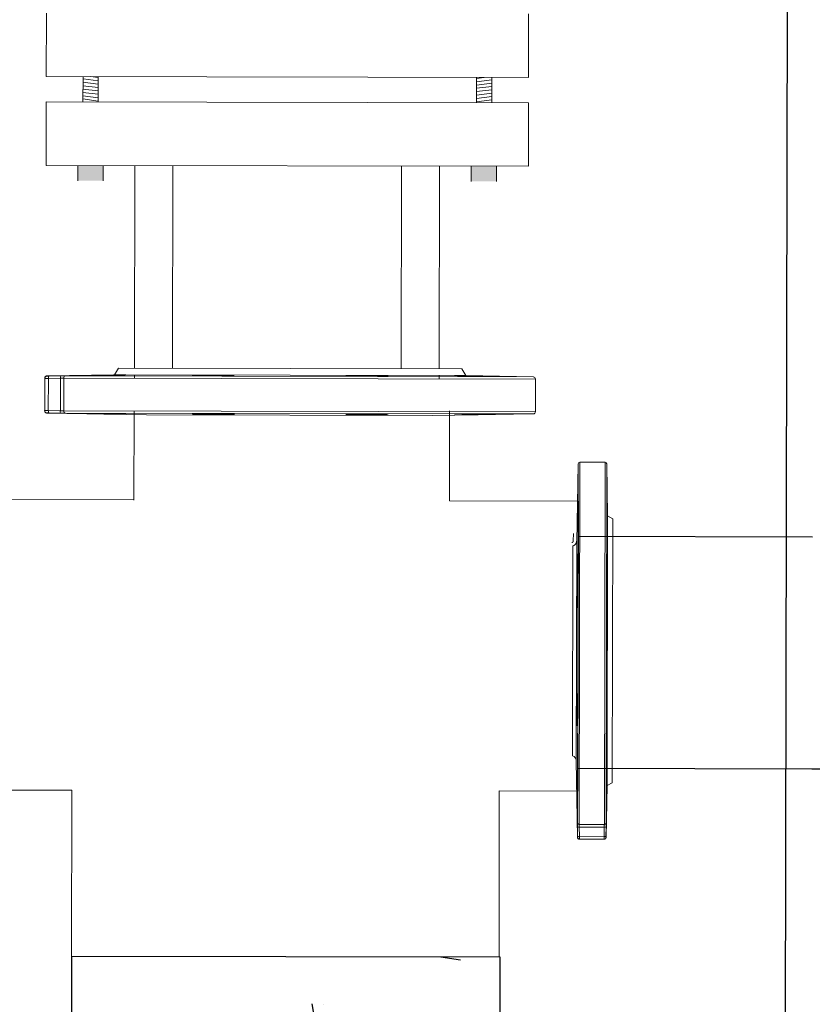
# Model space of a CAD drawing. Extents: x 0 to 361260, y 0 to 4201817.
# Tile 18 of 256: x 360331 to 360342, y 4194633 to 4194646. Entities that reach past the tile are written whole.
import ezdxf

# ---------------------------------------------------------------- set-up
doc = ezdxf.new("R2010")
doc.units = 0
doc.header["$LTSCALE"] = 0.5
doc.header["$MEASUREMENT"] = 0
doc.layers.add("navro'z", color=7, linetype='Continuous')
doc.layers.add('Д25', color=4, linetype='Continuous')

msp = doc.modelspace()

# ---------------------------------------------------------------- hatches: boundary and pattern name
at = {"linetype": 'ByBlock', "lineweight": 0, "transparency": 33554687}
for points in [[(360332.6, 4194643.947), (360332.264, 4194643.948), (360332.264, 4194643.746), (360332.6, 4194643.746)], [(360337.467, 4194643.938), (360337.802, 4194643.937), (360337.802, 4194643.736), (360337.466, 4194643.737)]]:
    msp.add_hatch(color=8, dxfattribs=at).paths.add_polyline_path(points)
at = {"layer": "navro'z", "transparency": 33554687}
h = msp.add_hatch(dxfattribs=at)
h.set_pattern_fill('AR-CONC', scale=0.024588, angle=-0.1069, style=0)
h.set_pattern_definition([(49.89306041, (271377.779, 2416856.076), (4.478860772, -0.400274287), [0.46840594, -5.152465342]), (354.8930604, (271377.779, 2416856.076), (-0.857804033, 4.699360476), [0.374724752, -4.121986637]), (100.3445051, (271378.1524, 2416856.0426), (3.621056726, 4.299085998), [0.398083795, -4.378925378]), (46.0772604, (271377.7815, 2416857.325), (6.66341502, -1.046185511), [0.70260891, -7.728698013]), (96.52861802, (271378.337, 2416857.238), (5.848694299, 6.072866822), [0.597125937, -6.568394]), (351.0772116, (271377.7815, 2416857.325), (5.8486943, 6.07286682), [0.562086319, -6.18295182]), (20.89306041, (271378.4054, 2416857.0116), (3.7232310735, -2.5214746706), [0.46840594, -5.152465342]), (325.8930604, (271378.4054, 2416857.0116), (1.528053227, 4.526013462), [0.374724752, -4.121972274]), (71.3445054, (271378.7157, 2416856.8015), (5.251284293, 2.004538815), [0.398083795, -4.37891783]), (37.39306041, (271377.7791, 2416856.076), (0.0798236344, 2.0789140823), [0, -4.0720089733, 0, -4.184426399, 0, -4.137585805]), (7.39306041, (271377.7791, 2416856.076), (1.647572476, 2.4601930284), [0, -2.3857475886, 0, -3.9783277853, 0, -1.5769666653]), (327.39306041, (271376.3864, 2416856.0785), (3.333665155, -0.1470820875), [0, -1.561353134, 0, -4.871421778, 0, -6.4640019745]), (317.39306041, (271375.762, 2416856.0797), (3.64339616, 0.6183934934), [0, -2.029759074, 0, -3.2351236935, 0, -4.590378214])])
h.paths.add_polyline_path([(360337.844, 4194633.486), (360332.184, 4194633.497), (360332.168, 4194625.191), (360337.828, 4194625.181)])

# ---------------------------------------------------------------- linework, layer by layer
at = {"color": 7, "linetype": 'ByBlock', "lineweight": 0, "transparency": 33554687}
for p, q in [((360331.849, 4194645.962), (360331.847, 4194645.123)), ((360338.225, 4194645.95), (360338.224, 4194645.111)), ((360338.224, 4194645.111), (360331.847, 4194645.123)), ((360332.334, 4194645.122), (360332.333, 4194644.787)), ((360332.334, 4194645.091), (360332.535, 4194645.064)), ((360332.432, 4194645.122), (360332.535, 4194645.109)), ((360332.535, 4194645.122), (360332.534, 4194644.786)), ((360337.536, 4194645.113), (360337.535, 4194644.777)), ((360337.638, 4194645.112), (360337.536, 4194645.099)), ((360337.737, 4194645.081), (360337.536, 4194645.055)), ((360337.737, 4194645.112), (360337.737, 4194644.777)), ((360332.333, 4194645.047), (360332.535, 4194645.02)), ((360332.333, 4194645.002), (360332.535, 4194644.976)), ((360332.333, 4194644.958), (360332.535, 4194644.932)), ((360337.737, 4194645.037), (360337.536, 4194645.011)), ((360337.737, 4194644.992), (360337.536, 4194644.967)), ((360337.737, 4194644.948), (360337.536, 4194644.923)), ((360332.333, 4194644.914), (360332.535, 4194644.888)), ((360332.333, 4194644.87), (360332.534, 4194644.843)), ((360332.333, 4194644.826), (360332.534, 4194644.799)), ((360337.737, 4194644.904), (360337.535, 4194644.878)), ((360337.737, 4194644.86), (360337.535, 4194644.834)), ((360337.737, 4194644.816), (360337.535, 4194644.79)), ((360331.846, 4194644.788), (360331.845, 4194643.948)), ((360331.846, 4194644.788), (360338.223, 4194644.776)), ((360338.223, 4194644.776), (360338.222, 4194643.937)), ((360331.845, 4194643.948), (360338.222, 4194643.937)), ((360332.264, 4194643.948), (360332.264, 4194643.746)), ((360332.6, 4194643.947), (360332.6, 4194643.746)), ((360333.019, 4194643.946, 158.468), (360333.014, 4194641.268, 80.652)), ((360333.523, 4194643.945, 158.468), (360333.518, 4194641.267, 158.468)), ((360336.544, 4194643.94, 158.468), (360336.539, 4194641.261, 158.468)), ((360337.047, 4194643.939, 158.468), (360337.042, 4194641.26, 80.652)), ((360337.467, 4194643.938), (360337.466, 4194643.737)), ((360337.802, 4194643.937), (360337.802, 4194643.736)), ((360333.014, 4194641.179, 78.081), (360333.014, 4194641.134, 76.771)), ((360337.042, 4194641.172, 78.081), (360337.042, 4194641.127, 76.771)), ((360333.009, 4194640.702, 188.434), (360333.007, 4194639.525, 154.248)), ((360337.18, 4194640.702, -94.256), (360337.178, 4194639.514, -128.756))]:
    msp.add_line(p, q, dxfattribs=at)
at = {"color": 7, "linetype": 'Continuous', "lineweight": 15, "transparency": 33554687}
for p, q in [((360332.75, 4194641.18, 188.434), (360331.856, 4194641.166, 188.434)), ((360331.881, 4194641.163, 188.434), (360332.039, 4194641.165, 188.434)), ((360332.801, 4194641.268, 188.434), (360332.75, 4194641.18, 188.434)), ((360337.395, 4194641.171, 188.434), (360332.75, 4194641.18, 188.434)), ((360337.344, 4194641.26, 188.434), (360332.801, 4194641.268, 188.434)), ((360337.395, 4194641.171, 188.434), (360337.344, 4194641.26, 188.434)), ((360338.288, 4194641.154, 188.434), (360337.395, 4194641.171, 188.434)), ((360331.827, 4194640.708, 188.434), (360331.827, 4194641.133, 188.434)), ((360331.876, 4194641.133, 188.434), (360331.875, 4194640.707, 188.434)), ((360332.034, 4194641.135, 188.434), (360331.876, 4194641.133, 188.434)), ((360332.034, 4194640.705, 188.434), (360332.034, 4194641.135, 188.434)), ((360332.079, 4194641.136, 188.434), (360332.078, 4194640.704, 188.434)), ((360338.316, 4194640.692, 188.434), (360338.317, 4194641.124, 188.434)), ((360331.855, 4194640.675, 188.434), (360333.175, 4194640.649, 188.434)), ((360332.034, 4194640.705, 188.434), (360331.875, 4194640.707, 188.434)), ((360332.038, 4194640.675, 188.434), (360331.88, 4194640.678, 188.434)), ((360337.252, 4194640.647, 188.434), (360338.287, 4194640.663, 188.434)), ((360338.881, 4194640.003), (360338.866, 4194639.209)), ((360339.236, 4194640.025), (360338.904, 4194640.026)), ((360339.269, 4194639.317), (360339.258, 4194640.003)), ((360339.262, 4194635.75), (360339.269, 4194639.317)), ((360339.337, 4194639.277), (360339.269, 4194639.317)), ((360339.333, 4194637.533), (360339.337, 4194639.277)), ((360339.33, 4194635.789), (360339.333, 4194637.533)), ((360338.856, 4194636.078), (360338.872, 4194635.064)), ((360339.249, 4194635.064), (360339.262, 4194635.75)), ((360339.262, 4194635.75), (360339.33, 4194635.789)), ((360338.874, 4194635.083), (360338.872, 4194635.205)), ((360338.895, 4194635.235), (360339.227, 4194635.234)), ((360339.226, 4194635.2), (360338.895, 4194635.201)), ((360338.897, 4194635.08), (360338.895, 4194635.201)), ((360339.224, 4194635.079), (360339.226, 4194635.2)), ((360339.249, 4194635.204), (360339.247, 4194635.082)), ((360338.897, 4194635.08), (360339.224, 4194635.079)), ((360339.224, 4194635.041), (360338.897, 4194635.042))]:
    msp.add_line(p, q, dxfattribs=at)
at = {"color": 8, "linetype": 'Continuous', "lineweight": 15, "transparency": 33554687}
for p, q in [((360332.105, 4194641.166, 188.434), (360338.288, 4194641.154, 188.434)), ((360338.317, 4194641.124, 188.434), (360332.079, 4194641.136, 188.434)), ((360338.316, 4194640.692, 188.434), (360332.078, 4194640.704, 188.434)), ((360338.287, 4194640.663, 188.434), (360332.104, 4194640.674, 188.434)), ((360333.175, 4194640.649, 188.434), (360336.959, 4194640.642, 188.434)), ((360338.872, 4194635.256), (360338.881, 4194640.003)), ((360338.895, 4194635.235), (360338.904, 4194640.026)), ((360339.227, 4194635.234), (360339.236, 4194640.025)), ((360339.258, 4194640.003), (360339.249, 4194635.255)), ((360338.861, 4194638.984), (360338.856, 4194636.078)), ((360338.806, 4194636.142), (360338.811, 4194638.919))]:
    msp.add_line(p, q, dxfattribs=at)
at = {"color": 144, "linetype": 'Continuous', "lineweight": 0, "transparency": 33554687}
for p, q in [((360336.959, 4194640.642, 188.434), (360337.252, 4194640.647, 188.434)), ((360338.866, 4194639.209), (360338.861, 4194638.984)), ((360338.818, 4194639.081), (360338.816, 4194638.985))]:
    msp.add_line(p, q, dxfattribs=at)
at = {"color": 7, "linetype": 'Continuous', "lineweight": 15, "transparency": 33554687}
for centre, radius, start, end in [((360331.857, 4194641.133, 188.434), 0.0295, 90.836, 179.8926), ((360331.923, 4194641.141, 188.434), 0.0473, 152.5506, 189.3603), ((360332.081, 4194641.143, 188.434), 0.0473, 152.558, 189.3359), ((360332.107, 4194641.137, 188.434), 0.0285, 93.343, 182.0503), ((360338.287, 4194641.124, 188.434), 0.0295, 359.8931, 88.8931), ((360331.856, 4194640.708, 188.434), 0.0295, 179.8935, 268.9502), ((360331.922, 4194640.699, 188.434), 0.0473, 170.4259, 207.2355), ((360332.08, 4194640.697, 188.434), 0.0473, 170.4503, 207.2281), ((360332.106, 4194640.703, 188.434), 0.0285, 177.7358, 266.4431), ((360338.286, 4194640.692, 188.434), 0.0295, 270.8931, 359.8931), ((360338.904, 4194640.003), 0.0227, 89.8931, 178.8931), ((360339.235, 4194640.002), 0.0227, 0.8931, 89.8931), ((360338.788, 4194636.077), 0.068, 0.8931, 74.8931), ((360338.894, 4194635.257), 0.0219, 183.343, 272.0503), ((360338.889, 4194635.237), 0.0363, 242.558, 279.3359), ((360339.232, 4194635.236), 0.0363, 260.4503, 297.2281), ((360339.227, 4194635.256), 0.0219, 267.7358, 356.4431), ((360338.891, 4194635.115), 0.0363, 242.5506, 279.3602), ((360338.897, 4194635.065), 0.0227, 180.836, 269.8926), ((360339.23, 4194635.115), 0.0363, 260.4259, 297.2355), ((360339.224, 4194635.064), 0.0227, 269.8935, 358.9502)]:
    msp.add_arc(centre, radius, start, end, dxfattribs=at)
for points, knots in [([(360331.856, 4194641.166, 188.434), (360331.853, 4194641.166, 188.434), (360331.847, 4194641.165, 188.434), (360331.84, 4194641.161, 188.434), (360331.836, 4194641.157, 188.434), (360331.832, 4194641.153, 188.434), (360331.828, 4194641.146, 188.434), (360331.828, 4194641.14, 188.434), (360331.827, 4194641.137, 188.434)], [0, 0, 0, 0, 0.239697, 0.368515, 0.5, 0.631485, 0.760303, 1, 1, 1, 1]), ([(360331.881, 4194641.163, 188.434), (360331.874, 4194641.163, 188.434), (360331.868, 4194641.163, 188.434), (360331.859, 4194641.163, 188.434), (360331.856, 4194641.163, 188.434), (360331.856, 4194641.163, 188.434)], [0, 0, 0, 0, 0.5, 0.5, 1, 1, 1, 1]), ([(360332.039, 4194641.165, 188.434), (360332.04, 4194641.165, 188.434), (360332.043, 4194641.165, 188.434), (360332.048, 4194641.165, 188.434), (360332.052, 4194641.165, 188.434), (360332.056, 4194641.165, 188.434), (360332.062, 4194641.165, 188.434), (360332.07, 4194641.165, 188.434), (360332.079, 4194641.165, 188.434), (360332.087, 4194641.165, 188.434), (360332.094, 4194641.165, 188.434), (360332.099, 4194641.166, 188.434), (360332.102, 4194641.166, 188.434), (360332.104, 4194641.166, 188.434), (360332.105, 4194641.166, 188.434)], [0, 0, 0, 0, 0.05016, 0.100085, 0.149903, 0.199742, 0.249729, 0.37485, 0.499943, 0.625015, 0.750128, 0.833481, 0.916562, 1, 1, 1, 1]), ([(360332.421, 4194641.17, 188.434), (360332.402, 4194641.17, 188.434), (360332.362, 4194641.17, 188.434), (360332.338, 4194641.17, 188.434), (360332.342, 4194641.17, 188.434), (360332.343, 4194641.17, 188.434)], [0, 0, 0, 0, 0.429639, 0.859279, 1, 1, 1, 1]), ([(360332.346, 4194641.171, 188.434), (360332.354, 4194641.171, 188.434), (360332.366, 4194641.171, 188.434), (360332.4, 4194641.172, 188.434), (360332.421, 4194641.173, 188.434), (360332.47, 4194641.174, 188.434), (360332.498, 4194641.174, 188.434), (360332.558, 4194641.175, 188.434), (360332.589, 4194641.176, 188.434), (360332.653, 4194641.176, 188.434), (360332.684, 4194641.177, 188.434), (360332.744, 4194641.178, 188.434), (360332.771, 4194641.178, 188.434), (360332.82, 4194641.179, 188.434), (360332.841, 4194641.179, 188.434), (360332.875, 4194641.179, 188.434), (360332.886, 4194641.179, 188.434), (360332.893, 4194641.179, 188.434)], [0, 0, 0, 0, 0.125, 0.125, 0.25, 0.25, 0.375, 0.375, 0.5, 0.5, 0.625, 0.625, 0.75, 0.75, 0.875, 0.875, 1, 1, 1, 1]), ([(360332.896, 4194641.178, 188.434), (360332.897, 4194641.178, 188.434), (360332.901, 4194641.178, 188.434), (360332.874, 4194641.177, 188.434), (360332.82, 4194641.176, 188.434), (360332.74, 4194641.174, 188.434), (360332.648, 4194641.173, 188.434), (360332.553, 4194641.171, 188.434), (360332.474, 4194641.171, 188.434), (360332.436, 4194641.17, 188.434), (360332.421, 4194641.17, 188.434)], [0, 0, 0, 0, 0.05139, 0.194517, 0.337668, 0.480842, 0.624029, 0.767214, 0.910385, 1, 1, 1, 1]), ([(360333.858, 4194641.167, 188.434), (360333.838, 4194641.168, 188.434), (360333.799, 4194641.168, 188.434), (360333.775, 4194641.169, 188.434), (360333.779, 4194641.17, 188.434), (360333.779, 4194641.17, 188.434)], [0, 0, 0, 0, 0.429654, 0.859306, 1, 1, 1, 1]), ([(360333.783, 4194641.171, 188.434), (360333.79, 4194641.172, 188.434), (360333.802, 4194641.172, 188.434), (360333.836, 4194641.173, 188.434), (360333.857, 4194641.174, 188.434), (360333.907, 4194641.175, 188.434), (360333.935, 4194641.175, 188.434), (360333.995, 4194641.176, 188.434), (360334.026, 4194641.176, 188.434), (360334.09, 4194641.176, 188.434), (360334.12, 4194641.176, 188.434), (360334.18, 4194641.176, 188.434), (360334.208, 4194641.176, 188.434), (360334.257, 4194641.176, 188.434), (360334.278, 4194641.175, 188.434), (360334.311, 4194641.175, 188.434), (360334.323, 4194641.174, 188.434), (360334.33, 4194641.174, 188.434)], [0, 0, 0, 0, 0.125, 0.125, 0.25, 0.25, 0.375, 0.375, 0.5, 0.5, 0.625, 0.625, 0.75, 0.75, 0.875, 0.875, 1, 1, 1, 1]), ([(360334.333, 4194641.173, 188.434), (360334.334, 4194641.173, 188.434), (360334.337, 4194641.172, 188.434), (360334.311, 4194641.171, 188.434), (360334.256, 4194641.169, 188.434), (360334.177, 4194641.168, 188.434), (360334.085, 4194641.167, 188.434), (360333.989, 4194641.167, 188.434), (360333.911, 4194641.167, 188.434), (360333.873, 4194641.167, 188.434), (360333.858, 4194641.167, 188.434)], [0, 0, 0, 0, 0.051411, 0.194596, 0.337789, 0.480976, 0.624146, 0.767298, 0.910436, 1, 1, 1, 1]), ([(360335.89, 4194641.166, 188.434), (360335.87, 4194641.167, 188.434), (360335.831, 4194641.168, 188.434), (360335.807, 4194641.169, 188.434), (360335.81, 4194641.17, 188.434), (360335.811, 4194641.17, 188.434)], [0, 0, 0, 0, 0.4296518, 0.8593028, 1, 1, 1, 1]), ([(360335.815, 4194641.171, 188.434), (360335.822, 4194641.172, 188.434), (360335.834, 4194641.172, 188.434), (360335.868, 4194641.173, 188.434), (360335.889, 4194641.173, 188.434), (360335.939, 4194641.173, 188.434), (360335.967, 4194641.173, 188.434), (360336.027, 4194641.173, 188.434), (360336.058, 4194641.173, 188.434), (360336.121, 4194641.172, 188.434), (360336.152, 4194641.172, 188.434), (360336.212, 4194641.171, 188.434), (360336.24, 4194641.17, 188.434), (360336.289, 4194641.169, 188.434), (360336.31, 4194641.169, 188.434), (360336.343, 4194641.167, 188.434), (360336.355, 4194641.167, 188.434), (360336.362, 4194641.166, 188.434)], [0, 0, 0, 0, 0.125, 0.125, 0.25, 0.25, 0.375, 0.375, 0.5, 0.5, 0.625, 0.625, 0.75, 0.75, 0.875, 0.875, 1, 1, 1, 1]), ([(360336.365, 4194641.165, 188.434), (360336.366, 4194641.165, 188.434), (360336.369, 4194641.164, 188.434), (360336.343, 4194641.164, 188.434), (360336.288, 4194641.163, 188.434), (360336.209, 4194641.163, 188.434), (360336.117, 4194641.163, 188.434), (360336.021, 4194641.164, 188.434), (360335.943, 4194641.165, 188.434), (360335.905, 4194641.166, 188.434), (360335.89, 4194641.166, 188.434)], [0, 0, 0, 0, 0.051435, 0.19463, 0.337807, 0.480966, 0.624113, 0.767259, 0.910413, 1, 1, 1, 1]), ([(360337.327, 4194641.167, 188.434), (360337.307, 4194641.168, 188.434), (360337.268, 4194641.169, 188.434), (360337.243, 4194641.17, 188.434), (360337.247, 4194641.17, 188.434), (360337.248, 4194641.17, 188.434)], [0, 0, 0, 0, 0.4295, 0.859001, 1, 1, 1, 1]), ([(360337.252, 4194641.171, 188.434), (360337.259, 4194641.171, 188.434), (360337.271, 4194641.171, 188.434), (360337.305, 4194641.17, 188.434), (360337.326, 4194641.17, 188.434), (360337.376, 4194641.169, 188.434), (360337.403, 4194641.169, 188.434), (360337.464, 4194641.168, 188.434), (360337.494, 4194641.167, 188.434), (360337.558, 4194641.166, 188.434), (360337.589, 4194641.166, 188.434), (360337.649, 4194641.164, 188.434), (360337.676, 4194641.164, 188.434), (360337.726, 4194641.163, 188.434), (360337.746, 4194641.162, 188.434), (360337.78, 4194641.161, 188.434), (360337.792, 4194641.161, 188.434), (360337.799, 4194641.161, 188.434)], [0, 0, 0, 0, 0.125, 0.125, 0.25, 0.25, 0.375, 0.375, 0.5, 0.5, 0.625, 0.625, 0.75, 0.75, 0.875, 0.875, 1, 1, 1, 1]), ([(360337.801, 4194641.16, 188.434), (360337.802, 4194641.16, 188.434), (360337.806, 4194641.16, 188.434), (360337.78, 4194641.16, 188.434), (360337.725, 4194641.16, 188.434), (360337.646, 4194641.161, 188.434), (360337.553, 4194641.163, 188.434), (360337.458, 4194641.164, 188.434), (360337.38, 4194641.166, 188.434), (360337.342, 4194641.167, 188.434), (360337.327, 4194641.167, 188.434)], [0, 0, 0, 0, 0.0512945, 0.1944595, 0.3376158, 0.4807739, 0.6239437, 0.7671315, 0.910337, 1, 1, 1, 1]), ([(360331.876, 4194641.133, 188.434), (360331.875, 4194641.133, 188.434), (360331.872, 4194641.133, 188.434), (360331.868, 4194641.133, 188.434), (360331.864, 4194641.133, 188.434), (360331.86, 4194641.133, 188.434), (360331.857, 4194641.133, 188.434), (360331.853, 4194641.133, 188.434), (360331.85, 4194641.133, 188.434), (360331.847, 4194641.133, 188.434), (360331.844, 4194641.133, 188.434), (360331.841, 4194641.133, 188.434), (360331.839, 4194641.133, 188.434), (360331.837, 4194641.133, 188.434), (360331.835, 4194641.133, 188.434), (360331.833, 4194641.133, 188.434), (360331.831, 4194641.133, 188.434), (360331.83, 4194641.133, 188.434), (360331.829, 4194641.133, 188.434), (360331.828, 4194641.133, 188.434), (360331.828, 4194641.133, 188.434), (360331.827, 4194641.133, 188.434), (360331.827, 4194641.133, 188.434), (360331.827, 4194641.133, 188.434)], [0, 0, 0, 0, 0.051599, 0.1028, 0.153604, 0.204009, 0.254016, 0.303625, 0.352836, 0.401649, 0.450064, 0.49808, 0.545699, 0.59292, 0.639743, 0.686168, 0.732195, 0.777824, 0.823055, 0.867888, 0.912323, 0.956361, 1, 1, 1, 1]), ([(360332.034, 4194641.135, 188.434), (360332.039, 4194641.136, 188.434), (360332.044, 4194641.136, 188.434), (360332.053, 4194641.136, 188.434), (360332.057, 4194641.136, 188.434), (360332.065, 4194641.136, 188.434), (360332.068, 4194641.136, 188.434), (360332.074, 4194641.136, 188.434), (360332.077, 4194641.136, 188.434), (360332.079, 4194641.136, 188.434)], [0, 0, 0, 0, 0.25, 0.25, 0.5, 0.5, 0.75, 0.75, 1, 1, 1, 1]), ([(360331.827, 4194640.708, 188.434), (360331.827, 4194640.708, 188.434), (360331.827, 4194640.708, 188.434), (360331.827, 4194640.708, 188.434), (360331.828, 4194640.708, 188.434), (360331.829, 4194640.708, 188.434), (360331.83, 4194640.708, 188.434), (360331.832, 4194640.708, 188.434), (360331.834, 4194640.708, 188.434), (360331.836, 4194640.708, 188.434), (360331.839, 4194640.708, 188.434), (360331.842, 4194640.708, 188.434), (360331.845, 4194640.708, 188.434), (360331.849, 4194640.708, 188.434), (360331.853, 4194640.708, 188.434), (360331.857, 4194640.707, 188.434), (360331.861, 4194640.707, 188.434), (360331.866, 4194640.707, 188.434), (360331.87, 4194640.707, 188.434), (360331.874, 4194640.707, 188.434), (360331.875, 4194640.707, 188.434)], [0, 0, 0, 0, 0.0509518, 0.1024451, 0.1544801, 0.2070565, 0.2601746, 0.3138343, 0.3680356, 0.4227786, 0.4780632, 0.5338894, 0.5902573, 0.6471669, 0.7046182, 0.7626111, 0.8211458, 0.8802221, 0.9398402, 1, 1, 1, 1]), ([(360331.827, 4194640.704, 188.434), (360331.827, 4194640.701, 188.434), (360331.827, 4194640.695, 188.434), (360331.831, 4194640.688, 188.434), (360331.835, 4194640.683, 188.434), (360331.839, 4194640.68, 188.434), (360331.846, 4194640.676, 188.434), (360331.852, 4194640.675, 188.434), (360331.855, 4194640.675, 188.434)], [0, 0, 0, 0, 0.239697, 0.368515, 0.5, 0.631485, 0.760303, 1, 1, 1, 1]), ([(360331.855, 4194640.678, 188.434), (360331.855, 4194640.678, 188.434), (360331.858, 4194640.678, 188.434), (360331.867, 4194640.678, 188.434), (360331.873, 4194640.678, 188.434), (360331.88, 4194640.678, 188.434)], [0, 0, 0, 0, 0.5, 0.5, 1, 1, 1, 1]), ([(360332.078, 4194640.704, 188.434), (360332.076, 4194640.704, 188.434), (360332.073, 4194640.704, 188.434), (360332.067, 4194640.704, 188.434), (360332.064, 4194640.704, 188.434), (360332.056, 4194640.704, 188.434), (360332.052, 4194640.704, 188.434), (360332.043, 4194640.704, 188.434), (360332.038, 4194640.704, 188.434), (360332.034, 4194640.705, 188.434)], [0, 0, 0, 0, 0.25, 0.25, 0.5, 0.5, 0.75, 0.75, 1, 1, 1, 1]), ([(360332.104, 4194640.674, 188.434), (360332.104, 4194640.674, 188.434), (360332.103, 4194640.674, 188.434), (360332.101, 4194640.674, 188.434), (360332.098, 4194640.674, 188.434), (360332.096, 4194640.674, 188.434), (360332.092, 4194640.674, 188.434), (360332.086, 4194640.674, 188.434), (360332.078, 4194640.675, 188.434), (360332.069, 4194640.675, 188.434), (360332.06, 4194640.675, 188.434), (360332.052, 4194640.675, 188.434), (360332.045, 4194640.675, 188.434), (360332.041, 4194640.675, 188.434), (360332.038, 4194640.675, 188.434)], [0, 0, 0, 0, 0.0500912, 0.0999746, 0.1497852, 0.1996587, 0.2497299, 0.3747916, 0.4999445, 0.6249568, 0.7501308, 0.8333697, 0.9164619, 1, 1, 1, 1]), ([(360332.42, 4194640.668, 188.434), (360332.443, 4194640.668, 188.434), (360332.468, 4194640.668, 188.434), (360332.526, 4194640.667, 188.434), (360332.556, 4194640.667, 188.434), (360332.619, 4194640.666, 188.434), (360332.651, 4194640.665, 188.434), (360332.713, 4194640.664, 188.434), (360332.741, 4194640.663, 188.434), (360332.795, 4194640.662, 188.434), (360332.819, 4194640.661, 188.434), (360332.858, 4194640.66, 188.434), (360332.873, 4194640.66, 188.434), (360332.894, 4194640.659, 188.434), (360332.899, 4194640.659, 188.434), (360332.899, 4194640.658, 188.434), (360332.893, 4194640.658, 188.434), (360332.872, 4194640.658, 188.434), (360332.856, 4194640.658, 188.434), (360332.816, 4194640.659, 188.434), (360332.793, 4194640.659, 188.434), (360332.739, 4194640.66, 188.434), (360332.71, 4194640.66, 188.434), (360332.647, 4194640.661, 188.434), (360332.616, 4194640.662, 188.434), (360332.553, 4194640.663, 188.434), (360332.523, 4194640.664, 188.434), (360332.466, 4194640.665, 188.434), (360332.44, 4194640.665, 188.434), (360332.396, 4194640.667, 188.434), (360332.378, 4194640.667, 188.434), (360332.351, 4194640.668, 188.434), (360332.343, 4194640.668, 188.434), (360332.34, 4194640.668, 188.434)], [0, 0, 0, 0, 0.0625, 0.0625, 0.125, 0.125, 0.1875, 0.1875, 0.25, 0.25, 0.3125, 0.3125, 0.375, 0.375, 0.4375, 0.4375, 0.5, 0.5, 0.5625, 0.5625, 0.625, 0.625, 0.6875, 0.6875, 0.75, 0.75, 0.8125, 0.8125, 0.875, 0.875, 0.9375, 0.9375, 1, 1, 1, 1]), ([(360332.342, 4194640.669, 188.434), (360332.342, 4194640.669, 188.434), (360332.342, 4194640.669, 188.434), (360332.374, 4194640.669, 188.434), (360332.407, 4194640.669, 188.434), (360332.42, 4194640.668, 188.434)], [0, 0, 0, 0, 0.3025809, 0.7315716, 1, 1, 1, 1]), ([(360333.857, 4194640.666, 188.434), (360333.88, 4194640.666, 188.434), (360333.905, 4194640.666, 188.434), (360333.963, 4194640.666, 188.434), (360333.993, 4194640.666, 188.434), (360334.056, 4194640.665, 188.434), (360334.087, 4194640.665, 188.434), (360334.149, 4194640.664, 188.434), (360334.178, 4194640.664, 188.434), (360334.232, 4194640.663, 188.434), (360334.255, 4194640.663, 188.434), (360334.295, 4194640.661, 188.434), (360334.31, 4194640.661, 188.434), (360334.331, 4194640.66, 188.434), (360334.336, 4194640.659, 188.434), (360334.335, 4194640.658, 188.434), (360334.33, 4194640.658, 188.434), (360334.308, 4194640.657, 188.434), (360334.293, 4194640.656, 188.434), (360334.253, 4194640.656, 188.434), (360334.23, 4194640.656, 188.434), (360334.175, 4194640.656, 188.434), (360334.146, 4194640.656, 188.434), (360334.084, 4194640.656, 188.434), (360334.053, 4194640.656, 188.434), (360333.99, 4194640.657, 188.434), (360333.96, 4194640.657, 188.434), (360333.903, 4194640.658, 188.434), (360333.877, 4194640.659, 188.434), (360333.833, 4194640.66, 188.434), (360333.815, 4194640.661, 188.434), (360333.788, 4194640.662, 188.434), (360333.78, 4194640.662, 188.434), (360333.776, 4194640.663, 188.434)], [0, 0, 0, 0, 0.0625, 0.0625, 0.125, 0.125, 0.1875, 0.1875, 0.25, 0.25, 0.3125, 0.3125, 0.375, 0.375, 0.4375, 0.4375, 0.5, 0.5, 0.5625, 0.5625, 0.625, 0.625, 0.6875, 0.6875, 0.75, 0.75, 0.8125, 0.8125, 0.875, 0.875, 0.9375, 0.9375, 1, 1, 1, 1]), ([(360333.778, 4194640.663, 188.434), (360333.779, 4194640.664, 188.434), (360333.779, 4194640.665, 188.434), (360333.811, 4194640.665, 188.434), (360333.844, 4194640.666, 188.434), (360333.857, 4194640.666, 188.434)], [0, 0, 0, 0, 0.30222, 0.731378, 1, 1, 1, 1]), ([(360335.889, 4194640.659, 188.434), (360335.911, 4194640.66, 188.434), (360335.937, 4194640.66, 188.434), (360335.994, 4194640.661, 188.434), (360336.025, 4194640.661, 188.434), (360336.088, 4194640.662, 188.434), (360336.119, 4194640.662, 188.434), (360336.181, 4194640.662, 188.434), (360336.21, 4194640.662, 188.434), (360336.264, 4194640.661, 188.434), (360336.287, 4194640.661, 188.434), (360336.327, 4194640.661, 188.434), (360336.342, 4194640.66, 188.434), (360336.362, 4194640.66, 188.434), (360336.368, 4194640.659, 188.434), (360336.367, 4194640.658, 188.434), (360336.362, 4194640.658, 188.434), (360336.34, 4194640.657, 188.434), (360336.325, 4194640.656, 188.434), (360336.285, 4194640.655, 188.434), (360336.261, 4194640.655, 188.434), (360336.207, 4194640.654, 188.434), (360336.178, 4194640.653, 188.434), (360336.116, 4194640.653, 188.434), (360336.085, 4194640.653, 188.434), (360336.022, 4194640.652, 188.434), (360335.992, 4194640.652, 188.434), (360335.935, 4194640.652, 188.434), (360335.909, 4194640.653, 188.434), (360335.865, 4194640.653, 188.434), (360335.847, 4194640.654, 188.434), (360335.82, 4194640.654, 188.434), (360335.811, 4194640.655, 188.434), (360335.808, 4194640.655, 188.434)], [0, 0, 0, 0, 0.0625, 0.0625, 0.125, 0.125, 0.1875, 0.1875, 0.25, 0.25, 0.3125, 0.3125, 0.375, 0.375, 0.4375, 0.4375, 0.5, 0.5, 0.5625, 0.5625, 0.625, 0.625, 0.6875, 0.6875, 0.75, 0.75, 0.8125, 0.8125, 0.875, 0.875, 0.9375, 0.9375, 1, 1, 1, 1]), ([(360335.81, 4194640.656, 188.434), (360335.81, 4194640.656, 188.434), (360335.811, 4194640.657, 188.434), (360335.842, 4194640.658, 188.434), (360335.876, 4194640.659, 188.434), (360335.889, 4194640.659, 188.434)], [0, 0, 0, 0, 0.302161, 0.73131, 1, 1, 1, 1]), ([(360337.326, 4194640.653, 188.434), (360337.348, 4194640.654, 188.434), (360337.374, 4194640.654, 188.434), (360337.431, 4194640.655, 188.434), (360337.461, 4194640.656, 188.434), (360337.525, 4194640.656, 188.434), (360337.556, 4194640.657, 188.434), (360337.618, 4194640.658, 188.434), (360337.647, 4194640.658, 188.434), (360337.701, 4194640.658, 188.434), (360337.724, 4194640.659, 188.434), (360337.763, 4194640.659, 188.434), (360337.778, 4194640.659, 188.434), (360337.799, 4194640.659, 188.434), (360337.804, 4194640.659, 188.434), (360337.804, 4194640.658, 188.434), (360337.798, 4194640.658, 188.434), (360337.777, 4194640.657, 188.434), (360337.762, 4194640.657, 188.434), (360337.722, 4194640.656, 188.434), (360337.698, 4194640.656, 188.434), (360337.644, 4194640.655, 188.434), (360337.615, 4194640.654, 188.434), (360337.553, 4194640.653, 188.434), (360337.521, 4194640.653, 188.434), (360337.458, 4194640.652, 188.434), (360337.428, 4194640.651, 188.434), (360337.371, 4194640.651, 188.434), (360337.346, 4194640.65, 188.434), (360337.301, 4194640.65, 188.434), (360337.283, 4194640.65, 188.434), (360337.257, 4194640.65, 188.434), (360337.248, 4194640.65, 188.434), (360337.245, 4194640.65, 188.434)], [0, 0, 0, 0, 0.0625, 0.0625, 0.125, 0.125, 0.1875, 0.1875, 0.25, 0.25, 0.3125, 0.3125, 0.375, 0.375, 0.4375, 0.4375, 0.5, 0.5, 0.5625, 0.5625, 0.625, 0.625, 0.6875, 0.6875, 0.75, 0.75, 0.8125, 0.8125, 0.875, 0.875, 0.9375, 0.9375, 1, 1, 1, 1]), ([(360337.247, 4194640.65, 188.434), (360337.247, 4194640.651, 188.434), (360337.248, 4194640.651, 188.434), (360337.279, 4194640.652, 188.434), (360337.313, 4194640.653, 188.434), (360337.326, 4194640.653, 188.434)], [0, 0, 0, 0, 0.302647, 0.731552, 1, 1, 1, 1]), ([(360338.868, 4194639.208), (360338.868, 4194639.213), (360338.868, 4194639.223), (360338.868, 4194639.249), (360338.869, 4194639.265), (360338.869, 4194639.303), (360338.869, 4194639.324), (360338.87, 4194639.37), (360338.871, 4194639.394), (360338.871, 4194639.443), (360338.872, 4194639.467), (360338.873, 4194639.513), (360338.873, 4194639.534), (360338.874, 4194639.572), (360338.875, 4194639.588), (360338.875, 4194639.613), (360338.876, 4194639.622), (360338.876, 4194639.628)], [0, 0, 0, 0, 0.125, 0.125, 0.25, 0.25, 0.375, 0.375, 0.5, 0.5, 0.625, 0.625, 0.75, 0.75, 0.875, 0.875, 1, 1, 1, 1]), ([(360338.876, 4194639.63), (360338.876, 4194639.631), (360338.876, 4194639.633), (360338.876, 4194639.613), (360338.876, 4194639.571), (360338.875, 4194639.51), (360338.874, 4194639.439), (360338.873, 4194639.366), (360338.872, 4194639.306), (360338.871, 4194639.277), (360338.871, 4194639.265)], [0, 0, 0, 0, 0.0513841, 0.1945356, 0.3376784, 0.4808229, 0.6239793, 0.7671535, 0.9103455, 1, 1, 1, 1]), ([(360339.266, 4194639.265), (360339.265, 4194639.282), (360339.265, 4194639.302), (360339.264, 4194639.346), (360339.264, 4194639.369), (360339.263, 4194639.417), (360339.263, 4194639.441), (360339.262, 4194639.489), (360339.262, 4194639.511), (360339.261, 4194639.553), (360339.261, 4194639.57), (360339.261, 4194639.601), (360339.261, 4194639.612), (360339.261, 4194639.628), (360339.261, 4194639.632), (360339.262, 4194639.632), (360339.262, 4194639.628), (360339.262, 4194639.611), (360339.263, 4194639.599), (360339.263, 4194639.569), (360339.264, 4194639.551), (360339.264, 4194639.509), (360339.265, 4194639.487), (360339.265, 4194639.439), (360339.266, 4194639.415), (360339.267, 4194639.366), (360339.267, 4194639.343), (360339.267, 4194639.299), (360339.268, 4194639.28), (360339.268, 4194639.246), (360339.268, 4194639.232), (360339.268, 4194639.211), (360339.268, 4194639.205), (360339.268, 4194639.203)], [0, 0, 0, 0, 0.0625, 0.0625, 0.125, 0.125, 0.1875, 0.1875, 0.25, 0.25, 0.3125, 0.3125, 0.375, 0.375, 0.4375, 0.4375, 0.5, 0.5, 0.5625, 0.5625, 0.625, 0.625, 0.6875, 0.6875, 0.75, 0.75, 0.8125, 0.8125, 0.875, 0.875, 0.9375, 0.9375, 1, 1, 1, 1]), ([(360338.871, 4194639.265), (360338.87, 4194639.25), (360338.869, 4194639.22), (360338.869, 4194639.201), (360338.869, 4194639.204), (360338.868, 4194639.205)], [0, 0, 0, 0, 0.429621, 0.859245, 1, 1, 1, 1]), ([(360339.268, 4194639.204), (360339.267, 4194639.204), (360339.267, 4194639.205), (360339.266, 4194639.229), (360339.266, 4194639.255), (360339.266, 4194639.265)], [0, 0, 0, 0, 0.302844, 0.731628, 1, 1, 1, 1]), ([(360338.868, 4194638.104), (360338.867, 4194638.11), (360338.867, 4194638.119), (360338.867, 4194638.145), (360338.866, 4194638.161), (360338.866, 4194638.2), (360338.866, 4194638.221), (360338.866, 4194638.267), (360338.867, 4194638.291), (360338.867, 4194638.34), (360338.867, 4194638.363), (360338.868, 4194638.41), (360338.868, 4194638.431), (360338.869, 4194638.468), (360338.87, 4194638.484), (360338.871, 4194638.51), (360338.871, 4194638.519), (360338.871, 4194638.524)], [0, 0, 0, 0, 0.125, 0.125, 0.25, 0.25, 0.375, 0.375, 0.5, 0.5, 0.625, 0.625, 0.75, 0.75, 0.875, 0.875, 1, 1, 1, 1]), ([(360338.872, 4194638.527), (360338.872, 4194638.527), (360338.873, 4194638.53), (360338.874, 4194638.51), (360338.874, 4194638.468), (360338.874, 4194638.407), (360338.874, 4194638.336), (360338.873, 4194638.263), (360338.872, 4194638.203), (360338.872, 4194638.173), (360338.871, 4194638.162)], [0, 0, 0, 0, 0.051518, 0.1947, 0.337864, 0.481011, 0.624146, 0.767279, 0.910421, 1, 1, 1, 1]), ([(360339.261, 4194638.161), (360339.26, 4194638.179), (360339.26, 4194638.198), (360339.259, 4194638.242), (360339.259, 4194638.265), (360339.259, 4194638.314), (360339.259, 4194638.338), (360339.259, 4194638.386), (360339.259, 4194638.408), (360339.259, 4194638.449), (360339.259, 4194638.467), (360339.26, 4194638.497), (360339.26, 4194638.509), (360339.261, 4194638.525), (360339.261, 4194638.529), (360339.262, 4194638.528), (360339.262, 4194638.524), (360339.263, 4194638.508), (360339.263, 4194638.496), (360339.264, 4194638.465), (360339.264, 4194638.447), (360339.265, 4194638.406), (360339.265, 4194638.383), (360339.266, 4194638.336), (360339.266, 4194638.312), (360339.266, 4194638.263), (360339.266, 4194638.24), (360339.266, 4194638.196), (360339.266, 4194638.177), (360339.265, 4194638.142), (360339.265, 4194638.129), (360339.264, 4194638.108), (360339.264, 4194638.102), (360339.264, 4194638.099)], [0, 0, 0, 0, 0.0625, 0.0625, 0.125, 0.125, 0.1875, 0.1875, 0.25, 0.25, 0.3125, 0.3125, 0.375, 0.375, 0.4375, 0.4375, 0.5, 0.5, 0.5625, 0.5625, 0.625, 0.625, 0.6875, 0.6875, 0.75, 0.75, 0.8125, 0.8125, 0.875, 0.875, 0.9375, 0.9375, 1, 1, 1, 1]), ([(360338.871, 4194638.162), (360338.871, 4194638.147), (360338.87, 4194638.117), (360338.869, 4194638.098), (360338.869, 4194638.101), (360338.869, 4194638.102)], [0, 0, 0, 0, 0.429764, 0.859527, 1, 1, 1, 1]), ([(360339.263, 4194638.101), (360339.263, 4194638.101), (360339.262, 4194638.101), (360339.261, 4194638.126), (360339.261, 4194638.151), (360339.261, 4194638.161)], [0, 0, 0, 0, 0.302342, 0.73138, 1, 1, 1, 1]), ([(360338.868, 4194636.544), (360338.867, 4194636.55), (360338.867, 4194636.559), (360338.866, 4194636.585), (360338.866, 4194636.601), (360338.865, 4194636.639), (360338.865, 4194636.661), (360338.864, 4194636.707), (360338.864, 4194636.73), (360338.864, 4194636.779), (360338.864, 4194636.803), (360338.864, 4194636.849), (360338.864, 4194636.87), (360338.864, 4194636.908), (360338.864, 4194636.924), (360338.865, 4194636.95), (360338.865, 4194636.959), (360338.866, 4194636.964)], [0, 0, 0, 0, 0.125, 0.125, 0.25, 0.25, 0.375, 0.375, 0.5, 0.5, 0.625, 0.625, 0.75, 0.75, 0.875, 0.875, 1, 1, 1, 1]), ([(360338.866, 4194636.966), (360338.867, 4194636.967), (360338.867, 4194636.97), (360338.868, 4194636.949), (360338.869, 4194636.907), (360338.87, 4194636.847), (360338.871, 4194636.776), (360338.871, 4194636.702), (360338.871, 4194636.642), (360338.871, 4194636.613), (360338.87, 4194636.602)], [0, 0, 0, 0, 0.051444, 0.194624, 0.337812, 0.480994, 0.624159, 0.767306, 0.910439, 1, 1, 1, 1]), ([(360339.256, 4194636.601), (360339.256, 4194636.618), (360339.256, 4194636.638), (360339.256, 4194636.682), (360339.256, 4194636.705), (360339.256, 4194636.754), (360339.256, 4194636.778), (360339.257, 4194636.825), (360339.257, 4194636.847), (360339.258, 4194636.889), (360339.258, 4194636.907), (360339.259, 4194636.937), (360339.26, 4194636.949), (360339.26, 4194636.964), (360339.261, 4194636.968), (360339.262, 4194636.968), (360339.262, 4194636.964), (360339.263, 4194636.947), (360339.263, 4194636.936), (360339.263, 4194636.905), (360339.263, 4194636.887), (360339.264, 4194636.845), (360339.263, 4194636.823), (360339.263, 4194636.775), (360339.263, 4194636.751), (360339.262, 4194636.703), (360339.262, 4194636.68), (360339.261, 4194636.636), (360339.261, 4194636.616), (360339.26, 4194636.582), (360339.26, 4194636.568), (360339.259, 4194636.548), (360339.258, 4194636.541), (360339.258, 4194636.539)], [0, 0, 0, 0, 0.0625, 0.0625, 0.125, 0.125, 0.1875, 0.1875, 0.25, 0.25, 0.3125, 0.3125, 0.375, 0.375, 0.4375, 0.4375, 0.5, 0.5, 0.5625, 0.5625, 0.625, 0.625, 0.6875, 0.6875, 0.75, 0.75, 0.8125, 0.8125, 0.875, 0.875, 0.9375, 0.9375, 1, 1, 1, 1]), ([(360338.87, 4194636.602), (360338.87, 4194636.586), (360338.87, 4194636.556), (360338.869, 4194636.538), (360338.869, 4194636.541), (360338.868, 4194636.541)], [0, 0, 0, 0, 0.429698, 0.859394, 1, 1, 1, 1]), ([(360339.258, 4194636.54), (360339.257, 4194636.541), (360339.257, 4194636.541), (360339.256, 4194636.565), (360339.256, 4194636.591), (360339.256, 4194636.601)], [0, 0, 0, 0, 0.302292, 0.731406, 1, 1, 1, 1]), ([(360338.862, 4194635.863), (360338.862, 4194635.864), (360338.862, 4194635.866), (360338.863, 4194635.846), (360338.864, 4194635.804), (360338.865, 4194635.743), (360338.867, 4194635.672), (360338.867, 4194635.599), (360338.868, 4194635.539), (360338.868, 4194635.51), (360338.868, 4194635.498)], [0, 0, 0, 0, 0.051357, 0.19449, 0.337645, 0.480825, 0.624016, 0.767206, 0.910382, 1, 1, 1, 1]), ([(360338.868, 4194635.441), (360338.868, 4194635.446), (360338.867, 4194635.455), (360338.867, 4194635.482), (360338.867, 4194635.498), (360338.866, 4194635.536), (360338.865, 4194635.557), (360338.865, 4194635.603), (360338.864, 4194635.627), (360338.864, 4194635.676), (360338.863, 4194635.7), (360338.863, 4194635.746), (360338.862, 4194635.767), (360338.862, 4194635.805), (360338.862, 4194635.821), (360338.862, 4194635.846), (360338.862, 4194635.855), (360338.862, 4194635.861)], [0, 0, 0, 0, 0.125, 0.125, 0.25, 0.25, 0.375, 0.375, 0.5, 0.5, 0.625, 0.625, 0.75, 0.75, 0.875, 0.875, 1, 1, 1, 1]), ([(360339.254, 4194635.498), (360339.254, 4194635.515), (360339.254, 4194635.534), (360339.255, 4194635.578), (360339.255, 4194635.602), (360339.256, 4194635.65), (360339.256, 4194635.674), (360339.257, 4194635.722), (360339.258, 4194635.744), (360339.259, 4194635.785), (360339.259, 4194635.803), (360339.26, 4194635.834), (360339.26, 4194635.845), (360339.261, 4194635.861), (360339.261, 4194635.865), (360339.262, 4194635.865), (360339.262, 4194635.861), (360339.262, 4194635.844), (360339.262, 4194635.832), (360339.261, 4194635.802), (360339.261, 4194635.784), (360339.26, 4194635.742), (360339.26, 4194635.72), (360339.259, 4194635.672), (360339.259, 4194635.648), (360339.258, 4194635.599), (360339.257, 4194635.576), (360339.256, 4194635.532), (360339.256, 4194635.513), (360339.255, 4194635.479), (360339.255, 4194635.465), (360339.254, 4194635.444), (360339.254, 4194635.438), (360339.254, 4194635.436)], [0, 0, 0, 0, 0.0625, 0.0625, 0.125, 0.125, 0.1875, 0.1875, 0.25, 0.25, 0.3125, 0.3125, 0.375, 0.375, 0.4375, 0.4375, 0.5, 0.5, 0.5625, 0.5625, 0.625, 0.625, 0.6875, 0.6875, 0.75, 0.75, 0.8125, 0.8125, 0.875, 0.875, 0.9375, 0.9375, 1, 1, 1, 1]), ([(360338.868, 4194635.498), (360338.869, 4194635.483), (360338.869, 4194635.453), (360338.869, 4194635.434), (360338.868, 4194635.437), (360338.868, 4194635.438)], [0, 0, 0, 0, 0.4295952, 0.8591907, 1, 1, 1, 1]), ([(360339.254, 4194635.437), (360339.254, 4194635.437), (360339.253, 4194635.438), (360339.253, 4194635.462), (360339.254, 4194635.488), (360339.254, 4194635.498)], [0, 0, 0, 0, 0.3025096, 0.7315442, 1, 1, 1, 1]), ([(360338.872, 4194635.205), (360338.872, 4194635.206), (360338.872, 4194635.208), (360338.872, 4194635.211), (360338.872, 4194635.215), (360338.872, 4194635.218), (360338.872, 4194635.222), (360338.872, 4194635.228), (360338.872, 4194635.235), (360338.872, 4194635.242), (360338.872, 4194635.247), (360338.872, 4194635.25), (360338.872, 4194635.253), (360338.872, 4194635.255), (360338.872, 4194635.256)], [0, 0, 0, 0, 0.05016, 0.100085, 0.149903, 0.199742, 0.249729, 0.37485, 0.499943, 0.625015, 0.750128, 0.833481, 0.916562, 1, 1, 1, 1]), ([(360338.895, 4194635.201), (360338.895, 4194635.205), (360338.895, 4194635.208), (360338.895, 4194635.215), (360338.895, 4194635.219), (360338.895, 4194635.224), (360338.895, 4194635.227), (360338.895, 4194635.232), (360338.895, 4194635.234), (360338.895, 4194635.235)], [0, 0, 0, 0, 0.25, 0.25, 0.5, 0.5, 0.75, 0.75, 1, 1, 1, 1]), ([(360339.227, 4194635.234), (360339.227, 4194635.233), (360339.227, 4194635.231), (360339.226, 4194635.226), (360339.226, 4194635.224), (360339.226, 4194635.218), (360339.226, 4194635.215), (360339.226, 4194635.208), (360339.226, 4194635.204), (360339.226, 4194635.2)], [0, 0, 0, 0, 0.25, 0.25, 0.5, 0.5, 0.75, 0.75, 1, 1, 1, 1]), ([(360339.249, 4194635.255), (360339.249, 4194635.254), (360339.249, 4194635.254), (360339.249, 4194635.252), (360339.249, 4194635.25), (360339.249, 4194635.248), (360339.249, 4194635.245), (360339.249, 4194635.241), (360339.249, 4194635.235), (360339.249, 4194635.228), (360339.249, 4194635.221), (360339.249, 4194635.215), (360339.249, 4194635.21), (360339.249, 4194635.206), (360339.249, 4194635.204)], [0, 0, 0, 0, 0.050091, 0.099975, 0.149785, 0.199659, 0.24973, 0.374792, 0.499944, 0.624957, 0.750131, 0.83337, 0.916462, 1, 1, 1, 1]), ([(360338.872, 4194635.064), (360338.872, 4194635.062), (360338.873, 4194635.057), (360338.875, 4194635.052), (360338.878, 4194635.049), (360338.882, 4194635.046), (360338.887, 4194635.043), (360338.891, 4194635.042), (360338.894, 4194635.042)], [0, 0, 0, 0, 0.239697, 0.368515, 0.5, 0.631485, 0.760303, 1, 1, 1, 1]), ([(360338.874, 4194635.083), (360338.874, 4194635.078), (360338.874, 4194635.073), (360338.874, 4194635.066), (360338.874, 4194635.064), (360338.874, 4194635.064)], [0, 0, 0, 0, 0.5, 0.5, 1, 1, 1, 1]), ([(360338.897, 4194635.08), (360338.897, 4194635.078), (360338.897, 4194635.076), (360338.897, 4194635.073), (360338.897, 4194635.07), (360338.897, 4194635.067), (360338.897, 4194635.065), (360338.897, 4194635.062), (360338.897, 4194635.059), (360338.897, 4194635.057), (360338.897, 4194635.055), (360338.897, 4194635.053), (360338.897, 4194635.051), (360338.897, 4194635.049), (360338.897, 4194635.048), (360338.897, 4194635.046), (360338.897, 4194635.045), (360338.897, 4194635.044), (360338.897, 4194635.043), (360338.897, 4194635.043), (360338.897, 4194635.042), (360338.897, 4194635.042), (360338.897, 4194635.042), (360338.897, 4194635.042)], [0, 0, 0, 0, 0.0515993, 0.1028005, 0.1536036, 0.2040087, 0.2540158, 0.3036248, 0.3528357, 0.4016487, 0.4500636, 0.4980805, 0.5456994, 0.5929203, 0.6397432, 0.6861681, 0.7321951, 0.7778241, 0.8230551, 0.8678882, 0.9123234, 0.9563607, 1, 1, 1, 1]), ([(360339.224, 4194635.041), (360339.224, 4194635.042), (360339.224, 4194635.042), (360339.224, 4194635.042), (360339.224, 4194635.043), (360339.224, 4194635.043), (360339.224, 4194635.044), (360339.224, 4194635.046), (360339.224, 4194635.047), (360339.224, 4194635.049), (360339.224, 4194635.051), (360339.224, 4194635.053), (360339.224, 4194635.056), (360339.224, 4194635.059), (360339.224, 4194635.062), (360339.224, 4194635.065), (360339.224, 4194635.068), (360339.224, 4194635.072), (360339.224, 4194635.075), (360339.224, 4194635.078), (360339.224, 4194635.079)], [0, 0, 0, 0, 0.050952, 0.102445, 0.15448, 0.207057, 0.260175, 0.313834, 0.368036, 0.422779, 0.478063, 0.533889, 0.590257, 0.647167, 0.704618, 0.762611, 0.821146, 0.880222, 0.93984, 1, 1, 1, 1]), ([(360339.226, 4194635.041), (360339.229, 4194635.042), (360339.233, 4194635.042), (360339.239, 4194635.045), (360339.242, 4194635.048), (360339.245, 4194635.051), (360339.248, 4194635.057), (360339.249, 4194635.061), (360339.249, 4194635.064)], [0, 0, 0, 0, 0.239697, 0.368515, 0.5, 0.631485, 0.760303, 1, 1, 1, 1]), ([(360339.246, 4194635.064), (360339.246, 4194635.064), (360339.246, 4194635.066), (360339.246, 4194635.072), (360339.246, 4194635.077), (360339.247, 4194635.082)], [0, 0, 0, 0, 0.5, 0.5, 1, 1, 1, 1])]:
    msp.add_open_spline(points, degree=3, knots=knots, dxfattribs=at)
at = {"color": 144, "linetype": 'Continuous', "lineweight": 0, "transparency": 33554687}
for points in [[(360337.252, 4194640.647, 188.434), (360337.252, 4194640.647, 188.434), (360337.252, 4194640.647, 188.434), (360337.252, 4194640.647, 188.434), (360337.252, 4194640.647, 188.434)], [(360338.866, 4194639.209), (360338.866, 4194639.209), (360338.865, 4194639.209), (360338.866, 4194639.209), (360338.866, 4194639.209)]]:
    msp.add_open_spline(points, degree=3, dxfattribs=at)
for points, knots in [([(360338.816, 4194638.985), (360338.816, 4194638.984), (360338.816, 4194638.983), (360338.816, 4194638.981), (360338.815, 4194638.979), (360338.815, 4194638.977), (360338.813, 4194638.974), (360338.811, 4194638.971), (360338.809, 4194638.968), (360338.806, 4194638.966), (360338.803, 4194638.964), (360338.8, 4194638.963), (360338.799, 4194638.963)], [0, 0, 0, 0, 0.062794, 0.125157, 0.187492, 0.250203, 0.3748, 0.499597, 0.624168, 0.749508, 0.87469, 1, 1, 1, 1]), ([(360338.811, 4194638.919), (360338.812, 4194638.92), (360338.815, 4194638.921), (360338.819, 4194638.922), (360338.823, 4194638.924), (360338.826, 4194638.926), (360338.83, 4194638.928), (360338.834, 4194638.93), (360338.837, 4194638.933), (360338.841, 4194638.936), (360338.844, 4194638.94), (360338.847, 4194638.943), (360338.85, 4194638.947), (360338.852, 4194638.951), (360338.855, 4194638.956), (360338.857, 4194638.962), (360338.859, 4194638.968), (360338.861, 4194638.976), (360338.861, 4194638.981), (360338.861, 4194638.984)], [0, 0, 0, 0, 0.04653, 0.093843, 0.14194, 0.190822, 0.240487, 0.290936, 0.34217, 0.394188, 0.446991, 0.500578, 0.551001, 0.6084, 0.672774, 0.744123, 0.822444, 0.907737, 1, 1, 1, 1])]:
    msp.add_open_spline(points, degree=3, knots=knots, dxfattribs=at)
at = {"layer": "navro'z", "color": 7, "transparency": 33554687}
for p, q in [((360341.689, 4194671.108), (360341.608, 4194627.797)), ((360341.689, 4194671.108), (360341.608, 4194627.797)), ((360338.882, 4194639.046), (360341.977, 4194639.04)), ((360338.876, 4194635.98), (360341.971, 4194635.974)), ((360341.971, 4194635.974), (360352.19, 4194635.955))]:
    msp.add_line(p, q, dxfattribs=at)
at = {"layer": "navro'z", "lineweight": -2, "transparency": 33554687}
msp.add_lwpolyline([(360332.184, 4194633.497), (360337.844, 4194633.486), (360337.828, 4194625.181), (360332.168, 4194625.191)], close=True, dxfattribs=at)
at = {"layer": 'Д25', "color": 7, "lineweight": 0, "transparency": 33554687, "elevation": -127.643, "flags": 128}
for points in [[(360333.007, 4194639.533), (360331.167, 4194639.536), (360331.16, 4194635.692), (360332.186, 4194635.69), (360332.182, 4194633.497), (360335.014, 4194633.492)], [(360337.178, 4194639.514), (360338.883, 4194639.511), (360338.876, 4194635.678), (360337.838, 4194635.68), (360337.834, 4194633.486), (360335.014, 4194633.492)]]:
    msp.add_lwpolyline(points, dxfattribs=at)

doc.saveas('drawing.dxf')
